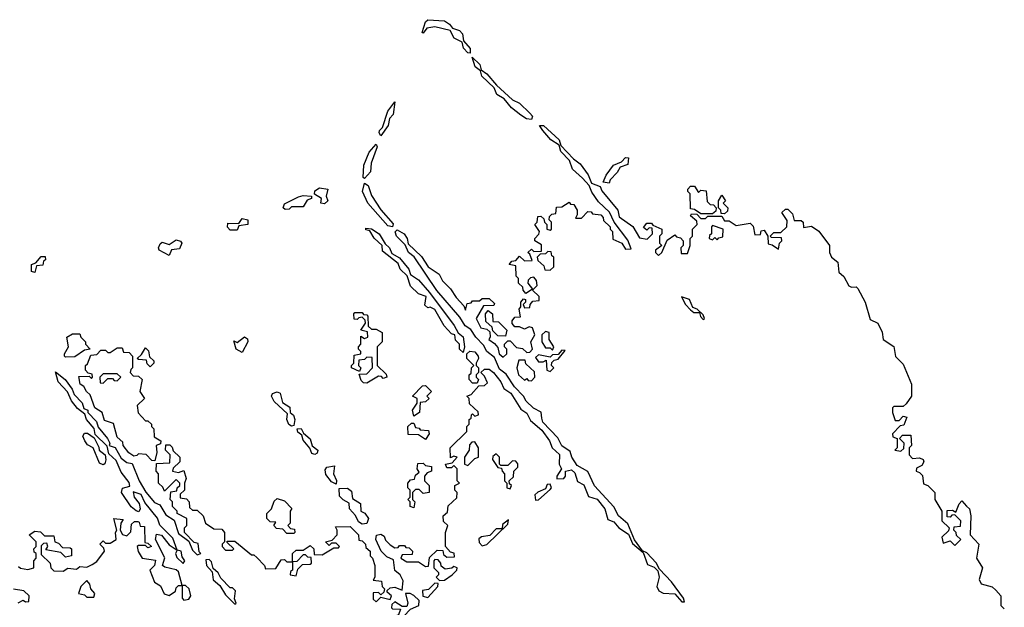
# Model space of a CAD drawing. Extents: x 2219101 to 2444320, y 201258 to 358766.
# Tile 55 of 256: x 2239360 to 2243545, y 297307 to 299806. Entities that reach past the tile are written whole.
import ezdxf

# ---------------------------------------------------------------- set-up
doc = ezdxf.new("R2010")
doc.units = 0

msp = doc.modelspace()

# ---------------------------------------------------------------- linework, layer by layer
at = {"layer": '0CON10XD'}
for points in [[(2241275, 299662.5), (2241265, 299664), (2241246.2, 299685), (2241240, 299710), (2241206.4, 299726.4), (2241190, 299760), (2241125, 299775.7), (2241090.6, 299769.4), (2241075, 299748.8), (2241071.2, 299751.2), (2241085, 299795.8), (2241095, 299805.6), (2241165, 299800), (2241186.5, 299786.5), (2241199.3, 299769.3), (2241228.9, 299758.9), (2241241.9, 299745), (2241246, 299716), (2241275, 299682.5), (2241275, 299662.5)], [(2241535, 299381.2), (2241514.3, 299384.3), (2241489.7, 299399.7), (2241450, 299430), (2241418.9, 299468.9), (2241387.9, 299487.9), (2241376.1, 299516.1), (2241323.8, 299565), (2241318.3, 299588.3), (2241296.2, 299605), (2241283.6, 299646.4), (2241316, 299615), (2241321.7, 299591.7), (2241345.7, 299575.7), (2241387.3, 299527.3), (2241454.2, 299464.2), (2241485, 299451.2), (2241528.7, 299408.7), (2241539.2, 299395), (2241535, 299381.2)], [(2240895, 299311.2), (2240887.5, 299325), (2240890, 299335), (2240902.5, 299347.5), (2240924.1, 299415.9), (2240955, 299456.7), (2240947.3, 299402.7), (2240932.5, 299385), (2240926.2, 299355), (2240895, 299311.2)], [(2241378.3, 298428.3), (2241391.7, 298411.7), (2241397.5, 298385), (2241415, 298370), (2241430, 298385), (2241430, 298405), (2241420, 298415), (2241420, 298425), (2241435, 298440), (2241445, 298440), (2241471.7, 298411.7), (2241497, 298407), (2241515, 298390), (2241528.3, 298391.7), (2241540, 298405), (2241532.5, 298435), (2241550, 298465), (2241540, 298495), (2241525, 298500), (2241505, 298490), (2241485, 298500), (2241465, 298500), (2241453, 298513), (2241452.5, 298525), (2241465, 298540), (2241488.3, 298541.7), (2241482.5, 298575), (2241490, 298585), (2241490, 298605), (2241501.7, 298618.3), (2241510, 298615), (2241510, 298605), (2241500, 298595), (2241505, 298580), (2241528.3, 298581.7), (2241530, 298595), (2241541.7, 298608.3), (2241568.3, 298611.7), (2241568.3, 298628.3), (2241540, 298655), (2241560, 298675), (2241557, 298697), (2241545, 298710), (2241531.7, 298708.3), (2241521.7, 298698.3), (2241520, 298685), (2241540, 298660), (2241511.7, 298641.7), (2241500, 298655), (2241498.3, 298668.3), (2241480, 298685), (2241480, 298705), (2241470, 298715), (2241468.3, 298758.3), (2241440, 298765), (2241451.7, 298778.3), (2241468.3, 298781.7), (2241485, 298800), (2241505, 298780), (2241538.3, 298781.7), (2241528.3, 298808.3), (2241520, 298815), (2241535, 298830), (2241545, 298820), (2241578.3, 298821.7), (2241578.3, 298848.3), (2241550, 298865), (2241550, 298875), (2241567, 298893), (2241570, 298905), (2241550, 298935), (2241560, 298945), (2241561.7, 298968.3), (2241575, 298970), (2241588.3, 298958.3), (2241590, 298945), (2241600, 298935), (2241600, 298915), (2241615, 298910), (2241620, 298915), (2241620, 298945), (2241610, 298955), (2241611.7, 298968.3), (2241621.7, 298978.3), (2241638.3, 298981.7), (2241641.7, 299008.3), (2241665, 299010), (2241695, 299030), (2241701.7, 299021.7), (2241715, 299020), (2241730, 298995), (2241730, 298975), (2241721.7, 298961.7), (2241748.3, 298961.7), (2241775, 298990), (2241788.3, 298988.3), (2241795, 298980), (2241830, 298975), (2241840, 298965), (2241841.7, 298951.7), (2241870, 298925), (2241870, 298915), (2241880, 298905), (2241881.7, 298871.7), (2241920, 298855), (2241935, 298830), (2241958.3, 298831.7), (2241945, 298867.5), (2241886.7, 298945), (2241867.5, 298987.5), (2241820.6, 299030.6), (2241791.4, 299071.4), (2241780, 299100), (2241751.9, 299131.9), (2241709.5, 299169.5), (2241696.7, 299206.7), (2241660, 299245), (2241652.5, 299272.5), (2241617.5, 299295), (2241583.3, 299335), (2241570, 299355), (2241586.1, 299356.1), (2241652.5, 299295), (2241660, 299270), (2241713.6, 299213.6), (2241742.5, 299192.5), (2241776, 299146), (2241790, 299110), (2241826.7, 299096.7), (2241835, 299077.5), (2241902.5, 298995), (2241907.7, 298967.7), (2241966.4, 298926.4), (2241995, 298877.5), (2242027.5, 298872.5), (2242050, 298895), (2242048.3, 298918.3), (2242035, 298920), (2242025, 298910), (2242011.7, 298921.7), (2242025, 298940), (2242045, 298940), (2242051.7, 298931.7), (2242090, 298915), (2242090, 298895), (2242080, 298885), (2242080, 298855), (2242090, 298845), (2242062.5, 298825), (2242062.5, 298815), (2242075, 298802.5), (2242090, 298815), (2242111.7, 298868.3), (2242145, 298890), (2242151.7, 298881.7), (2242168.3, 298878.3), (2242180, 298865), (2242180, 298845), (2242170, 298835), (2242171.7, 298811.7), (2242198.3, 298811.7), (2242210, 298845), (2242210, 298875), (2242220, 298885), (2242220, 298915), (2242240, 298935), (2242238.3, 298948.3), (2242211.7, 298971.7), (2242215, 298980), (2242238.3, 298978.3), (2242255, 298960), (2242275, 298960), (2242285, 298970), (2242345, 298970), (2242355, 298950), (2242375, 298950), (2242405, 298930), (2242465, 298940), (2242477, 298927), (2242485, 298890), (2242508.3, 298891.7), (2242511.7, 298908.3), (2242525, 298910), (2242540, 298885), (2242541.7, 298851.7), (2242558.3, 298848.3), (2242585, 298830), (2242590, 298855), (2242600, 298865), (2242598.3, 298878.3), (2242555, 298880), (2242550, 298885), (2242565, 298900), (2242595, 298900), (2242620, 298925), (2242621.7, 298951.7), (2242600, 298985), (2242615, 299000), (2242625, 299000), (2242645, 298980), (2242651.7, 298951.7), (2242681.7, 298951.7), (2242690, 298945), (2242691.7, 298921.7), (2242725, 298927.5), (2242756.4, 298906.4), (2242802.5, 298845), (2242802.5, 298815), (2242810, 298795), (2242837.5, 298775), (2242841.7, 298731.7), (2242863, 298713), (2242883.6, 298673.6), (2242895, 298667.5), (2242915, 298670), (2242923, 298663), (2242953.3, 298605), (2242975, 298530), (2243007.5, 298515), (2243026.4, 298476.4), (2243030, 298445), (2243076.1, 298416.1), (2243083, 298373), (2243115, 298340), (2243150, 298255), (2243150, 298205), (2243128.3, 298171.7), (2243115, 298160), (2243075, 298160), (2243070, 298155), (2243070, 298135), (2243081.7, 298101.7), (2243098.3, 298101.7), (2243115, 298120), (2243130, 298115), (2243118.3, 298081.7), (2243101.7, 298078.3), (2243070, 298045), (2243071.7, 298031.7), (2243090, 298025), (2243090, 297985), (2243080, 297975), (2243105, 297970), (2243118.3, 297981.7), (2243120, 298005), (2243100, 298025), (2243111.7, 298038.3), (2243148.3, 298038.3), (2243150, 297995), (2243140, 297985), (2243140, 297955), (2243155, 297940), (2243185, 297942.5), (2243200, 297935), (2243202.5, 297925), (2243195, 297910), (2243171.7, 297898.3), (2243170, 297885), (2243185, 297880), (2243197, 297867), (2243201.7, 297831.7), (2243220, 297825), (2243250, 297795), (2243250, 297765), (2243280, 297715), (2243280, 297675), (2243310, 297645), (2243308.3, 297631.7), (2243280, 297605), (2243285, 297580), (2243315, 297590), (2243335, 297570), (2243360, 297595), (2243341.7, 297611.7), (2243340, 297625), (2243330, 297635), (2243331.7, 297648.3), (2243358.3, 297651.7), (2243360, 297675), (2243335, 297700), (2243321.7, 297698.3), (2243315, 297690), (2243301.7, 297691.7), (2243301.7, 297718.3), (2243325, 297720), (2243338.3, 297711.7), (2243353, 297747), (2243365, 297760), (2243385, 297737.5), (2243396.7, 297725), (2243402.5, 297695), (2243400, 297615), (2243436.7, 297575), (2243427.5, 297515), (2243452.5, 297475), (2243437.5, 297425), (2243447, 297407), (2243493.6, 297393.6), (2243509.3, 297379.3), (2243530, 297355), (2243530, 297315), (2243545, 297300)], [(2240825, 299130), (2240820, 299135), (2240822.7, 299187.3), (2240845, 299242), (2240875, 299276.2), (2240878.8, 299265), (2240854, 299195), (2240851.7, 299158.3), (2240825, 299130)], [(2241865, 299110), (2241840, 299115), (2241852.5, 299145), (2241883.6, 299186.4), (2241918.3, 299201.7), (2241935, 299220), (2241948.3, 299218.3), (2241945, 299190), (2241911.7, 299178.3), (2241900, 299155), (2241870, 299125), (2241865, 299110)], [(2240945, 298924), (2240925, 298929.2), (2240839.4, 299025), (2240816.7, 299075), (2240825, 299110), (2240840.7, 299100.7), (2240855, 299057.5), (2240895, 298996.7), (2240947.1, 298937.1), (2240945, 298924)], [(2240655, 299022.5), (2240640, 299025), (2240642.5, 299045), (2240613, 299063), (2240615, 299077.5), (2240635, 299091.2), (2240670, 299085), (2240662.5, 299055), (2240670, 299035), (2240655, 299022.5)], [(2242305, 298980), (2242255, 298980), (2242228.3, 298998.3), (2242211.7, 299001.7), (2242210, 299065), (2242200, 299075), (2242200, 299085), (2242211.7, 299098.3), (2242228.3, 299098.3), (2242245, 299070), (2242255, 299080), (2242278.3, 299078.3), (2242281.7, 299031.7), (2242295, 299020), (2242308.3, 299018.3), (2242320, 299005), (2242318.3, 298991.7), (2242305, 298980)], [(2240488.3, 298998.3), (2240480, 299005), (2240485, 299022.5), (2240545, 299052.5), (2240565, 299057.5), (2240600, 299055), (2240600, 299045), (2240581.7, 299038.3), (2240565, 299010), (2240515, 299010), (2240505, 299000), (2240488.3, 298998.3)], [(2242355, 298980), (2242341.7, 298981.7), (2242340, 298995), (2242330, 299005), (2242330, 299035), (2242345, 299060), (2242360, 299035), (2242350, 299025), (2242370, 299005), (2242368.3, 298991.7), (2242355, 298980)], [(2240285, 298910), (2240255, 298910), (2240243, 298923), (2240245, 298940), (2240291.7, 298938.3), (2240305, 298960), (2240330, 298955), (2240330, 298935), (2240291.7, 298928.3), (2240285, 298910)], [(2239668.3, 297488.3), (2239688.3, 297501.7), (2239720, 297545), (2239718.3, 297558.3), (2239700, 297575), (2239715, 297590), (2239725, 297580), (2239745, 297580), (2239770, 297595), (2239767.5, 297625), (2239772.5, 297635), (2239760, 297685), (2239800, 297680), (2239790, 297665), (2239787.5, 297635), (2239797, 297617), (2239815, 297610), (2239831.7, 297628.3), (2239835, 297660), (2239848.3, 297671.7), (2239861.7, 297671.7), (2239868.3, 297668.3), (2239871.7, 297651.7), (2239890, 297650), (2239891.7, 297581.7), (2239905, 297580), (2239920, 297565), (2239905, 297560), (2239895, 297570), (2239865, 297570), (2239860, 297565), (2239863.6, 297543.6), (2239880, 297515), (2239937, 297507), (2239932.5, 297485), (2239913.3, 297465), (2239933, 297413), (2239958.3, 297398.3), (2239973.6, 297363.6), (2239995, 297357.5), (2240022.5, 297375), (2240025, 297390), (2240035, 297400), (2240050, 297400), (2240050, 297345), (2240057, 297337), (2240079.3, 297340.7), (2240087.5, 297355), (2240080, 297385), (2240065, 297400), (2240050, 297400), (2240035, 297457.5), (2240025, 297466.7), (2239976.7, 297476.7), (2239967.5, 297485), (2239976.4, 297516.4), (2239937.5, 297595), (2239941.7, 297618.3), (2239963, 297613), (2239995, 297572.5), (2240030, 297550), (2240022.5, 297535), (2240028.3, 297518.3), (2240055, 297492.5), (2240062.5, 297505), (2240051.2, 297521.2), (2240046.7, 297545), (2240030, 297550), (2240010.7, 297600.7), (2239956.2, 297656.2), (2239946.1, 297686.1), (2239891.7, 297751.7), (2239876.4, 297786.4), (2239842.5, 297797.5), (2239846.7, 297775), (2239868, 297748), (2239872.5, 297725), (2239867, 297713), (2239855, 297716.7), (2239834, 297734), (2239792.5, 297795), (2239797, 297813), (2239827.5, 297822.5), (2239825, 297837.5), (2239790.7, 297880.7), (2239770.7, 297930.7), (2239739.3, 297959.3), (2239732.5, 297992.5), (2239681.2, 298041.2), (2239676.7, 298066.7), (2239643.3, 298105), (2239637.5, 298127.5), (2239605, 298152.5), (2239580, 298185), (2239563.6, 298223.6), (2239523.8, 298265), (2239511.7, 298308.3), (2239553.3, 298275), (2239582.5, 298235), (2239591.7, 298211.7), (2239626.1, 298176.1), (2239632.5, 298152.5), (2239650, 298145), (2239650, 298135), (2239686.2, 298096.2), (2239693.3, 298073.3), (2239733.3, 298025), (2239742.5, 298005), (2239740, 297995), (2239766.4, 297986.4), (2239790.7, 297940.7), (2239815, 297922.5), (2239838.3, 297918.3), (2239868, 297845), (2239896.4, 297796.4), (2239932.5, 297752.5), (2239955, 297742.5), (2239980.5, 297700.5), (2240016.7, 297676.7), (2240035, 297620), (2240078.3, 297588.3), (2240095, 297550), (2240115, 297530), (2240130, 297535), (2240122.5, 297542.5), (2240118.3, 297578.3), (2240101.7, 297581.7), (2240060, 297625), (2240060, 297645), (2240070, 297655), (2240070, 297685), (2240030, 297705), (2240030, 297715), (2240010, 297735), (2240010, 297755), (2240000, 297765), (2240001.7, 297798.3), (2240028.3, 297801.7), (2240030, 297815), (2240040, 297825), (2240040, 297835), (2240025, 297850), (2239975, 297800), (2239968.3, 297818.3), (2239950, 297835), (2239950, 297875), (2239940, 297885), (2239941.7, 297918.3), (2239998.3, 297921.7), (2240000, 297955), (2239980, 297975), (2239981.7, 297998.3), (2239998.3, 297998.3), (2240008.3, 297988.3), (2240011.7, 297971.7), (2240040, 297945), (2240040, 297925), (2240011.7, 297898.3), (2240010, 297885), (2240035, 297880), (2240058.3, 297888.3), (2240067.5, 297855), (2240060, 297835), (2240060, 297805), (2240041.7, 297788.3), (2240041.7, 297771.7), (2240068.3, 297768.3), (2240080, 297755), (2240081.7, 297731.7), (2240095, 297720), (2240115, 297720), (2240140, 297695), (2240150, 297665), (2240185, 297640), (2240219.3, 297639.3), (2240230, 297625), (2240230, 297585), (2240220, 297575), (2240220, 297565), (2240235, 297550), (2240265, 297550), (2240270, 297555), (2240241.7, 297581.7), (2240241.7, 297588.3), (2240275, 297587.5), (2240345, 297530), (2240355, 297530), (2240368.3, 297518.3), (2240400, 297485), (2240405, 297470), (2240448.3, 297471.7), (2240471.7, 297508.3), (2240485, 297510), (2240495, 297500), (2240520, 297500), (2240520, 297465), (2240511.7, 297458.3), (2240510, 297445), (2240535, 297440), (2240541.7, 297468.3), (2240561.7, 297488.3), (2240595, 297490), (2240600, 297495), (2240598.3, 297518.3), (2240585, 297520), (2240575, 297530), (2240565, 297530), (2240538.3, 297501.7), (2240520, 297500), (2240520, 297535), (2240535, 297550), (2240565, 297550), (2240595, 297570), (2240610, 297555), (2240611.7, 297531.7), (2240645, 297530), (2240695, 297560), (2240715, 297560), (2240720, 297565), (2240705, 297580), (2240685, 297580), (2240675, 297570), (2240660, 297585), (2240688.3, 297591.7), (2240710, 297615), (2240710, 297635), (2240701.7, 297648.3), (2240765, 297650), (2240800, 297615), (2240801.7, 297591.7), (2240815, 297590), (2240830, 297575), (2240831.7, 297561.7), (2240850, 297545), (2240850, 297525), (2240860, 297515), (2240870, 297485), (2240870, 297435), (2240861.7, 297421.7), (2240898.3, 297418.3), (2240900, 297395), (2240910, 297385), (2240908.3, 297371.7), (2240895, 297360), (2240885, 297370), (2240861.7, 297368.3), (2240861.7, 297341.7), (2240875, 297330), (2240895, 297350), (2240935, 297340), (2240940, 297355), (2240921.7, 297371.7), (2240921.7, 297378.3), (2240935, 297390), (2240955, 297392.5), (2240985, 297380), (2240989.3, 297419.3), (2240976.7, 297445), (2240953.8, 297463.8), (2240948.3, 297508.3), (2240921.1, 297521.1), (2240896.2, 297545), (2240873.8, 297595), (2240876.7, 297613.3), (2240895, 297617.5), (2240908.8, 297608.8), (2240915, 297592.5), (2240935, 297572.5), (2240955, 297560), (2240968.3, 297561.7), (2240975, 297570), (2240995, 297570), (2241001.7, 297561.7), (2241015, 297560), (2241030, 297545), (2241028.3, 297531.7), (2240985, 297530), (2240980, 297515), (2241005, 297500), (2241055, 297500), (2241085, 297480), (2241098.3, 297481.7), (2241101.7, 297518.3), (2241135, 297550), (2241158.3, 297548.3), (2241161.7, 297531.7), (2241175, 297520), (2241208.3, 297521.7), (2241206.4, 297536.4), (2241191.7, 297541.7), (2241170, 297565), (2241170, 297625), (2241180, 297655), (2241161.7, 297671.7), (2241160, 297695), (2241178.3, 297711.7), (2241181.7, 297738.3), (2241218.3, 297771.7), (2241220, 297795), (2241210, 297805), (2241210, 297825), (2241230, 297835), (2241220, 297845), (2241220, 297895), (2241205, 297910), (2241195, 297900), (2241175, 297900), (2241170, 297915), (2241198.3, 297921.7), (2241220, 297945), (2241205, 297950), (2241191.7, 297941.7), (2241190, 297985), (2241260, 298055), (2241260, 298075), (2241270, 298085), (2241270, 298105), (2241278.3, 298111.7), (2241280, 298125), (2241285, 298130), (2241295, 298120), (2241310, 298125), (2241308.3, 298138.3), (2241271.7, 298171.7), (2241270, 298195), (2241260, 298205), (2241278.3, 298211.7), (2241311.7, 298248.3), (2241335, 298250), (2241348.3, 298261.7), (2241335, 298290), (2241320, 298305), (2241335, 298320), (2241355, 298319.2), (2241374.2, 298305), (2241405.5, 298265.5), (2241417.7, 298237.7), (2241447.9, 298217.9), (2241490, 298150), (2241515, 298132), (2241530.9, 298100.9), (2241579.6, 298059.6), (2241612.5, 298015), (2241623.8, 297985), (2241655, 297956.2), (2241652.5, 297915), (2241662.5, 297895), (2241642.5, 297865), (2241643.6, 297853.6), (2241672.5, 297855), (2241680, 297865), (2241680, 297885), (2241705, 297891.4), (2241719.2, 297879.2), (2241731.4, 297841.4), (2241757.9, 297827.9), (2241778.3, 297778.3), (2241815, 297766), (2241847.5, 297725), (2241860, 297680), (2241885, 297670), (2241906.7, 297645), (2241947.3, 297617.3), (2241965, 297577.5), (2242010, 297540), (2242028.6, 297488.6), (2242057.1, 297477.1), (2242072.5, 297462.5), (2242077.5, 297435), (2242068.8, 297395), (2242076.7, 297376.7), (2242095, 297366.7), (2242144.4, 297364.4), (2242175, 297330), (2242185, 297330), (2242181.2, 297345), (2242130, 297415), (2242079.3, 297469.3), (2242065, 297495.8), (2242025, 297538.8), (2242007, 297547), (2241973.6, 297593.6), (2241945, 297662), (2241905.8, 297695), (2241885, 297734.2), (2241802.7, 297822.7), (2241774.4, 297884.4), (2241729.6, 297909.6), (2241706.7, 297945), (2241699.1, 297969.1), (2241663.8, 297993.8), (2241647.1, 298027.1), (2241583.6, 298093.6), (2241578.7, 298111.3), (2241576.9, 298136.9), (2241543.9, 298153.9), (2241512.8, 298182.8), (2241502, 298205), (2241463.8, 298243.8), (2241428, 298298), (2241399.8, 298319.8), (2241378.8, 298368.8), (2241345.7, 298395), (2241331.5, 298421.5), (2241298.1, 298455), (2241277.8, 298487.8), (2241254.1, 298504.1), (2241230.4, 298540.4), (2241133.4, 298653.4), (2241036.4, 298796.4), (2241013.1, 298815), (2240998, 298848), (2240962.2, 298885), (2240956.1, 298903.9), (2240965, 298912), (2240994.2, 298895), (2241007.5, 298875), (2241011.7, 298851.7), (2241068.1, 298798.1), (2241096.7, 298755), (2241143.3, 298723.3), (2241156.7, 298695), (2241191.2, 298661.2), (2241215, 298623.8), (2241248.3, 298588.3), (2241255, 298570), (2241261.7, 298598.3), (2241278.3, 298601.7), (2241285, 298610), (2241315, 298610), (2241325, 298620), (2241355, 298620), (2241378.3, 298598.3), (2241375, 298590), (2241331.7, 298588.3), (2241300, 298535), (2241320, 298495), (2241345, 298490), (2241358.3, 298478.3), (2241360, 298455), (2241353.8, 298445), (2241378.3, 298428.3)], [(2241245, 298390), (2241230, 298405), (2241230, 298425), (2241213, 298443), (2241210, 298465), (2241195, 298470), (2241163.6, 298503.6), (2241125, 298572.5), (2241105, 298582.5), (2241095, 298580), (2241081.7, 298591.7), (2241088, 298628), (2241055, 298640), (2241021.7, 298671.7), (2241006.7, 298716.7), (2240977.5, 298745), (2240968.3, 298768.3), (2240901.7, 298821.7), (2240900, 298845), (2240867, 298877), (2240848.3, 298908.3), (2240831.7, 298911.7), (2240831.7, 298918.3), (2240855, 298916.7), (2240888, 298895), (2240913, 298853), (2240931.2, 298835), (2240941.2, 298811.2), (2240975, 298793.3), (2241014, 298745), (2241021.7, 298721.7), (2241055, 298698.6), (2241102, 298645), (2241207.1, 298505), (2241223.3, 298473.3), (2241245, 298456.7), (2241250, 298415), (2241245, 298390)], [(2242325, 298870), (2242331.7, 298878.3), (2242348.3, 298881.7), (2242350, 298915), (2242305, 298930), (2242300, 298925), (2242300, 298895), (2242291.7, 298888.3), (2242290, 298875), (2242305, 298870), (2242315, 298880), (2242325, 298870)], [(2239995, 298802.5), (2239952.5, 298825), (2239950, 298835), (2239957.7, 298852.3), (2239965, 298858.8), (2239995, 298850), (2240025, 298868.8), (2240043.8, 298863.8), (2240048.8, 298855), (2240038.6, 298831.4), (2240005, 298827.5), (2239995, 298802.5)], [(2241615, 298740), (2241630, 298755), (2241630, 298795), (2241621.7, 298801.7), (2241618.3, 298818.3), (2241605, 298820), (2241595, 298810), (2241571.7, 298808.3), (2241560, 298795), (2241561.7, 298781.7), (2241588.3, 298758.3), (2241591.7, 298741.7), (2241615, 298740)], [(2239425, 298730), (2239410, 298735), (2239410, 298765), (2239428.3, 298771.7), (2239451.7, 298798.3), (2239468.3, 298798.3), (2239470, 298785), (2239461.7, 298778.3), (2239458.3, 298761.7), (2239431.7, 298758.3), (2239425, 298730)], [(2242265, 298530), (2242270, 298535), (2242265, 298550), (2242240, 298575), (2242221.7, 298581.7), (2242206.7, 298615), (2242172.5, 298627.5), (2242190, 298595), (2242211.7, 298571.7), (2242225, 298560), (2242250, 298560), (2242253, 298543), (2242265, 298530)], [(2240835, 298260), (2240821.7, 298261.7), (2240811.7, 298271.7), (2240802.5, 298297.5), (2240835, 298300), (2240860, 298325), (2240858.3, 298368.3), (2240835, 298370), (2240825, 298360), (2240801.7, 298358.3), (2240800, 298335), (2240810, 298325), (2240805, 298310), (2240770, 298325), (2240770, 298335), (2240780, 298345), (2240781.7, 298378.3), (2240810, 298385), (2240810, 298395), (2240800, 298405), (2240800, 298415), (2240810, 298425), (2240810, 298460), (2240825, 298450), (2240840, 298455), (2240838.3, 298478.3), (2240810, 298485), (2240830, 298515), (2240828.3, 298528.3), (2240815, 298540), (2240801.7, 298538.3), (2240795, 298530), (2240781.7, 298531.7), (2240780, 298555), (2240785, 298560), (2240815, 298560), (2240821.7, 298551.7), (2240835, 298550), (2240840, 298545), (2240841.7, 298501.7), (2240855, 298490), (2240875, 298490), (2240900, 298475), (2240900, 298435), (2240880, 298415), (2240880, 298335), (2240918.3, 298298.3), (2240920, 298285), (2240905, 298280), (2240898.3, 298288.3), (2240885, 298290), (2240835, 298260)], [(2241425, 298460), (2241391.7, 298461.7), (2241371.7, 298481.7), (2241368.3, 298498.3), (2241341.7, 298521.7), (2241340, 298555), (2241351.7, 298568.3), (2241370, 298555), (2241371.7, 298521.7), (2241395, 298520), (2241430, 298485), (2241425, 298460)], [(2241625, 298400), (2241630, 298415), (2241610, 298445), (2241610, 298475), (2241595, 298480), (2241580, 298465), (2241580, 298435), (2241595, 298410), (2241615, 298410), (2241625, 298400)], [(2239555, 298370), (2239550, 298375), (2239550, 298385), (2239567.5, 298415), (2239560, 298455), (2239585, 298470), (2239615, 298470), (2239620, 298455), (2239640, 298435), (2239640, 298425), (2239660, 298405), (2239635, 298400), (2239595, 298372.5), (2239555, 298370)], [(2240305, 298390), (2240280, 298405), (2240270, 298440), (2240285, 298432.5), (2240315, 298457.5), (2240328.3, 298448.3), (2240330, 298435), (2240305, 298390)], [(2239935, 297930), (2239921.7, 297931.7), (2239897, 297957), (2239865, 297960), (2239858.3, 297951.7), (2239845, 297950), (2239823.6, 297963.6), (2239800, 297995), (2239798.3, 298008.3), (2239775, 298030), (2239758.3, 298088.3), (2239720.7, 298100.7), (2239710, 298135), (2239680, 298155), (2239660, 298210), (2239643.9, 298223.9), (2239632.5, 298245), (2239617.5, 298255), (2239611.7, 298288.3), (2239655, 298290), (2239665, 298280), (2239670, 298285), (2239668.3, 298298.3), (2239651.7, 298301.7), (2239640, 298315), (2239640, 298335), (2239648.3, 298341.7), (2239661.7, 298378.3), (2239688.3, 298381.7), (2239705, 298400), (2239725, 298400), (2239735, 298390), (2239745, 298390), (2239775, 298410), (2239795, 298410), (2239801.7, 298391.7), (2239825, 298390), (2239840, 298375), (2239840, 298325), (2239831.7, 298318.3), (2239830, 298305), (2239841.7, 298291.7), (2239865, 298290), (2239880, 298275), (2239870, 298225), (2239890, 298195), (2239860, 298165), (2239863, 298133), (2239895, 298100), (2239905, 298100), (2239920, 298085), (2239920, 298075), (2239930, 298065), (2239931.7, 298031.7), (2239960, 298015), (2239958.3, 298001.7), (2239940, 297995), (2239942.5, 297965), (2239935, 297930)], [(2239915, 298330), (2239901.7, 298341.7), (2239898.3, 298358.3), (2239865, 298360), (2239860, 298365), (2239878.3, 298381.7), (2239895, 298410), (2239907, 298397), (2239911.7, 298371.7), (2239930, 298355), (2239930, 298345), (2239915, 298330)], [(2241305, 298260), (2241285, 298260), (2241270, 298275), (2241270, 298295), (2241278.3, 298301.7), (2241280, 298325), (2241290, 298335), (2241260, 298365), (2241260, 298385), (2241273.6, 298396.4), (2241295, 298392.5), (2241308.6, 298375), (2241310, 298365), (2241300, 298345), (2241300, 298335), (2241310, 298325), (2241310, 298305), (2241300, 298295), (2241300, 298285), (2241310, 298275), (2241305, 298260)], [(2241615, 298310), (2241630, 298325), (2241620, 298335), (2241621.7, 298348.3), (2241631.7, 298358.3), (2241648.3, 298361.7), (2241678.3, 298398.3), (2241665, 298400), (2241648.3, 298381.7), (2241625, 298380), (2241615, 298370), (2241565, 298380), (2241551.7, 298368.3), (2241565, 298350), (2241585, 298350), (2241598.3, 298358.3), (2241600, 298315), (2241615, 298310)], [(2241535, 298270), (2241550, 298285), (2241548.3, 298308.3), (2241511.7, 298341.7), (2241508.3, 298358.3), (2241481.7, 298358.3), (2241472.5, 298325), (2241480, 298295), (2241505, 298272.5), (2241515, 298280), (2241521.7, 298271.7), (2241535, 298270)], [(2239715, 298260), (2239735, 298280), (2239755, 298280), (2239761.7, 298271.7), (2239775, 298270), (2239790, 298285), (2239775, 298300), (2239715, 298300), (2239700, 298285), (2239701.7, 298261.7), (2239715, 298260)], [(2240515, 298077.5), (2240503.9, 298083.9), (2240496, 298105), (2240498.8, 298128.8), (2240442.1, 298182.1), (2240430, 298205), (2240433.9, 298216.1), (2240455, 298223.3), (2240466.7, 298216.7), (2240477, 298177), (2240508.3, 298158.3), (2240510, 298135), (2240523.8, 298123.8), (2240528.8, 298105), (2240525, 298080), (2240515, 298077.5)], [(2241035, 298120), (2241030, 298145), (2241050, 298175), (2241050, 298195), (2241030, 298205), (2241071.7, 298248.3), (2241085, 298250), (2241110, 298225), (2241090, 298205), (2241100, 298195), (2241085, 298180), (2241061.7, 298178.3), (2241060, 298135), (2241035, 298120)], [(2240615, 297956.7), (2240601.2, 297961.2), (2240593.8, 297983.8), (2240565, 298017.5), (2240559.3, 298039.3), (2240541.7, 298051.7), (2240540, 298065), (2240556.4, 298066.4), (2240567, 298047), (2240595, 298022.5), (2240603, 297993), (2240627.5, 297975), (2240625, 297962.5), (2240615, 297956.7)], [(2241085, 298020), (2241055, 298040), (2241011.7, 298041.7), (2241010, 298075), (2241025, 298090), (2241035, 298090), (2241041.7, 298071.7), (2241058.3, 298068.3), (2241061.7, 298061.7), (2241098.3, 298058.3), (2241100, 298045), (2241085, 298020)], [(2239715, 297912.5), (2239699.3, 297919.3), (2239672.5, 297985), (2239648.3, 297998.3), (2239636.2, 298015), (2239628.8, 298035), (2239635, 298046.7), (2239647.7, 298047.7), (2239676.7, 298026.7), (2239697, 297987), (2239697.5, 297975), (2239723.3, 297955), (2239726, 297934), (2239722.5, 297917.5), (2239715, 297912.5)], [(2241265, 297910), (2241295, 297940), (2241310, 297945), (2241310, 297985), (2241295, 298010), (2241281.7, 298008.3), (2241271.7, 297998.3), (2241270, 297975), (2241250, 297945), (2241250, 297915), (2241265, 297910)], [(2241445, 297810), (2241450, 297825), (2241441.7, 297831.7), (2241440, 297845), (2241458.3, 297861.7), (2241460, 297885), (2241477, 297903), (2241477, 297917), (2241468.3, 297928.3), (2241455, 297930), (2241435, 297910), (2241405, 297910), (2241400, 297915), (2241400, 297945), (2241385, 297960), (2241371.7, 297948.3), (2241370, 297935), (2241391.7, 297901.7), (2241408.3, 297898.3), (2241410, 297885), (2241420, 297875), (2241420, 297845), (2241430, 297835), (2241430, 297815), (2241445, 297810)], [(2240705, 297830), (2240685, 297840), (2240661.4, 297871.4), (2240658.3, 297891.7), (2240665, 297903.3), (2240698.3, 297908.3), (2240693.3, 297875), (2240706.4, 297846.4), (2240705, 297830)], [(2241035, 297730), (2241020, 297735), (2241020, 297755), (2241010, 297765), (2241020, 297775), (2241020, 297805), (2241010, 297815), (2241010, 297835), (2241021.7, 297848.3), (2241038.3, 297851.7), (2241041.7, 297868.3), (2241058.3, 297881.7), (2241050, 297895), (2241051.7, 297918.3), (2241075, 297920), (2241085, 297910), (2241110, 297905), (2241110, 297885), (2241091.7, 297878.3), (2241080, 297865), (2241080, 297845), (2241100, 297825), (2241100, 297795), (2241075, 297790), (2241058.3, 297808.3), (2241041.7, 297808.3), (2241030, 297795), (2241030, 297765), (2241040, 297755), (2241035, 297730)], [(2240815, 297660), (2240800.3, 297670.3), (2240787.5, 297697.5), (2240761.2, 297725), (2240760, 297750), (2240734.2, 297764.2), (2240720, 297780), (2240718.3, 297811.7), (2240753, 297813), (2240770, 297800), (2240775, 297770), (2240808.3, 297748.3), (2240810, 297715), (2240826.4, 297706.4), (2240842.5, 297685), (2240835, 297663.3), (2240815, 297660)], [(2241551.7, 297761.7), (2241565, 297763.3), (2241615, 297807.5), (2241620, 297815), (2241615, 297830), (2241601.7, 297828.3), (2241595, 297810), (2241563, 297797), (2241550, 297785), (2241551.7, 297761.7)], [(2240525, 297620), (2240495, 297620), (2240478.3, 297638.3), (2240451.7, 297641.7), (2240440, 297655), (2240448.3, 297668.3), (2240425, 297670), (2240410, 297685), (2240410, 297705), (2240430, 297725), (2240441.7, 297758.3), (2240455, 297770), (2240485, 297760), (2240517, 297727), (2240510, 297715), (2240510, 297665), (2240500, 297655), (2240511.7, 297641.7), (2240528.3, 297638.3), (2240530, 297625), (2240525, 297620)], [(2241325, 297567.5), (2241345, 297573.8), (2241435, 297660), (2241438.3, 297678.3), (2241411.7, 297658.3), (2241410, 297640), (2241385, 297640), (2241358.3, 297611.7), (2241323, 297607), (2241311.7, 297598.3), (2241313, 297583), (2241325, 297567.5)], [(2239355, 297480), (2239363, 297473), (2239395, 297467.5), (2239420, 297475), (2239420, 297505), (2239430, 297515), (2239430, 297535), (2239421.7, 297541.7), (2239420, 297555), (2239430, 297565), (2239430, 297585), (2239400, 297615), (2239425, 297630), (2239448.3, 297628.3), (2239465, 297610), (2239505, 297610), (2239510, 297585), (2239525, 297580), (2239541.7, 297561.7), (2239575, 297560), (2239580, 297555), (2239580, 297525), (2239555, 297520), (2239535, 297540), (2239471.7, 297551.7), (2239480, 297565), (2239475, 297580), (2239461.7, 297578.3), (2239451.7, 297568.3), (2239451.7, 297531.7), (2239490, 297495), (2239492.5, 297475), (2239505, 297462.5), (2239545, 297460), (2239565, 297472.5), (2239601.7, 297468.3), (2239615, 297480), (2239645, 297477.5), (2239668.3, 297488.3)], [(2240275, 297320), (2240280, 297325), (2240272.5, 297342.5), (2240277, 297377), (2240265, 297390), (2240255, 297390), (2240215, 297430), (2240203, 297453), (2240181.7, 297471.7), (2240175, 297500), (2240165, 297510), (2240151.7, 297508.3), (2240153.3, 297485), (2240177.5, 297457.5), (2240183, 297423), (2240210, 297400), (2240235, 297360), (2240275, 297320)], [(2241145, 297420), (2241165, 297422.5), (2241197.5, 297445), (2241217.5, 297465), (2241220, 297475), (2241205, 297480), (2241197, 297473), (2241168.3, 297468.3), (2241151.7, 297481.7), (2241150, 297495), (2241138.3, 297508.3), (2241125, 297510), (2241120, 297505), (2241120, 297475), (2241140, 297455), (2241140, 297445), (2241130, 297435), (2241145, 297420)], [(2239675, 297350), (2239680, 297365), (2239662.5, 297385), (2239657.5, 297405), (2239645, 297420), (2239620, 297395), (2239610, 297365), (2239635, 297360), (2239645, 297350), (2239675, 297350)], [(2241095, 297348.8), (2241137.5, 297395), (2241138.3, 297408.3), (2241125, 297410), (2241097, 297383), (2241071.7, 297378.3), (2241073.8, 297353.8), (2241095, 297348.8)], [(2239353.6, 297326.4), (2239375, 297337.5), (2239385, 297330), (2239398.3, 297331.7), (2239400, 297355), (2239377, 297377), (2239333.3, 297383.3)], [(2240845, 297142.5), (2240867.5, 297165), (2240871.7, 297178.3), (2240935, 297207.5), (2241021.7, 297298.3), (2241055.9, 297314.1), (2241057.5, 297335), (2241035, 297357.5), (2241020, 297365), (2241000, 297365), (2241010, 297325), (2241005, 297310), (2240985, 297310), (2240955, 297330), (2240941.7, 297318.3), (2240940, 297305), (2240945, 297300), (2240978.3, 297298.3), (2240970, 297275), (2240935, 297260), (2240871.7, 297198.3), (2240858.3, 297171.7), (2240840, 297155), (2240845, 297142.5)]]:
    msp.add_lwpolyline(points, dxfattribs=at)

doc.saveas('drawing.dxf')
